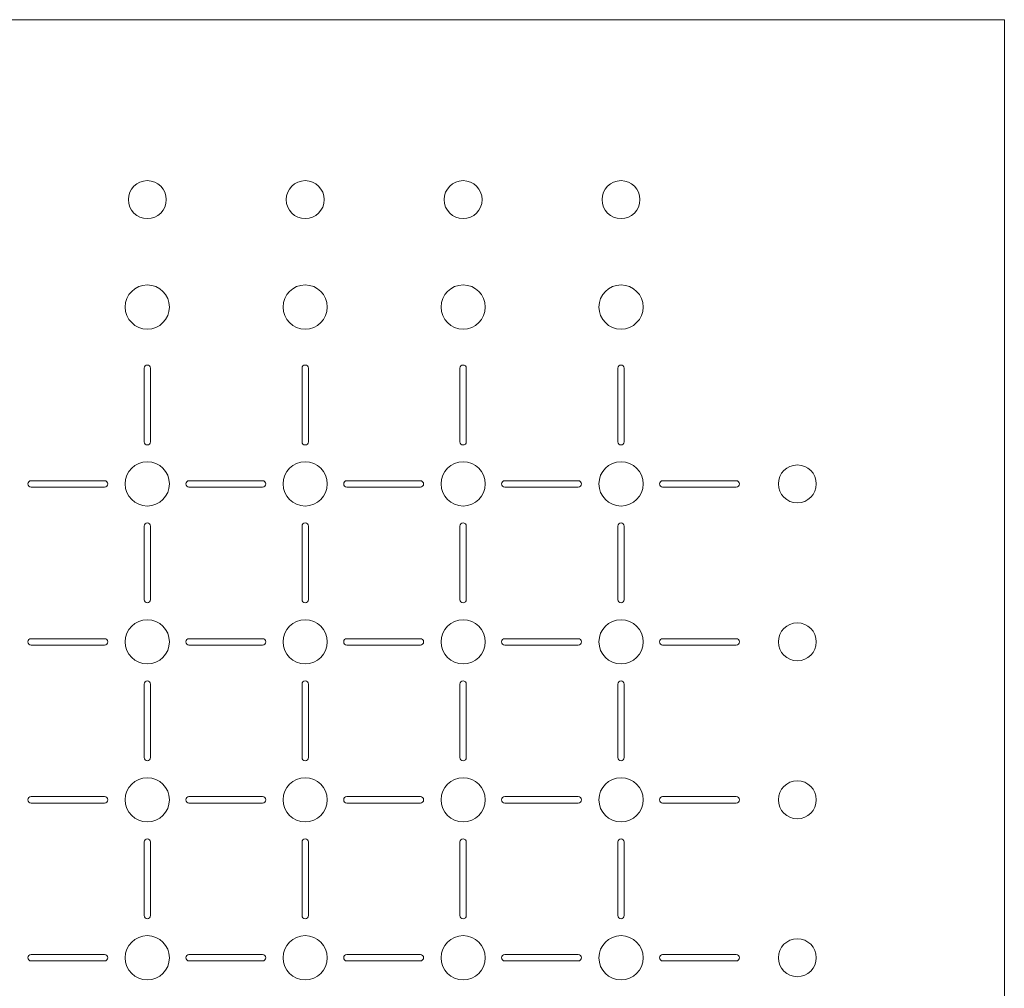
# Model space of a CAD drawing. Header units: millimetres. Extents: x 332 to 629, y -253 to 43.
# Tile 4 of 4: x 473 to 629, y -110 to 43. Entities that reach past the tile are written whole.
import ezdxf

# ---------------------------------------------------------------- set-up
doc = ezdxf.new("R2010")
doc.units = ezdxf.units.MM
doc.header["$MEASUREMENT"] = 0
doc.layers.add('Layer 1', color=7, linetype='Continuous')

msp = doc.modelspace()

# ---------------------------------------------------------------- linework, layer by layer
at = {"layer": 'Layer 1', "lineweight": 0}
msp.add_lwpolyline([(331.57, 43.5), (331.57, -253.5), (628.57, -253.5), (628.57, 43.5), (331.57, 43.5)], dxfattribs=at)
for points, knots in [([(492.88, 18.02), (494.53, 18.02), (495.88, 16.68), (495.88, 15.02), (495.88, 13.36), (494.53, 12.02), (492.88, 12.02), (491.22, 12.02), (489.88, 13.36), (489.88, 15.02), (489.88, 16.68), (491.22, 18.02), (492.88, 18.02)], [0, 0, 0, 0, 1, 1, 1, 2, 2, 2, 3, 3, 3, 4, 4, 4, 4]), ([(517.88, 18.02), (519.53, 18.02), (520.88, 16.68), (520.88, 15.02), (520.88, 13.36), (519.53, 12.02), (517.88, 12.02), (516.22, 12.02), (514.88, 13.36), (514.88, 15.02), (514.88, 16.68), (516.22, 18.02), (517.88, 18.02)], [0, 0, 0, 0, 1, 1, 1, 2, 2, 2, 3, 3, 3, 4, 4, 4, 4]), ([(542.88, 18.02), (544.53, 18.02), (545.88, 16.68), (545.88, 15.02), (545.88, 13.36), (544.53, 12.02), (542.88, 12.02), (541.22, 12.02), (539.88, 13.36), (539.88, 15.02), (539.88, 16.68), (541.22, 18.02), (542.88, 18.02)], [0, 0, 0, 0, 1, 1, 1, 2, 2, 2, 3, 3, 3, 4, 4, 4, 4]), ([(567.88, 18.02), (569.53, 18.02), (570.88, 16.68), (570.88, 15.02), (570.88, 13.36), (569.53, 12.02), (567.88, 12.02), (566.22, 12.02), (564.88, 13.36), (564.88, 15.02), (564.88, 16.68), (566.22, 18.02), (567.88, 18.02)], [0, 0, 0, 0, 1, 1, 1, 2, 2, 2, 3, 3, 3, 4, 4, 4, 4]), ([(492.88, -5.48), (490.94, -5.48), (489.38, -3.91), (489.38, -1.98), (489.38, -0.05), (490.94, 1.52), (492.88, 1.52), (494.81, 1.52), (496.38, -0.05), (496.38, -1.98), (496.38, -3.91), (494.81, -5.48), (492.88, -5.48)], [0, 0, 0, 0, 1, 1, 1, 2, 2, 2, 3, 3, 3, 4, 4, 4, 4]), ([(517.88, -5.48), (515.94, -5.48), (514.38, -3.91), (514.38, -1.98), (514.38, -0.05), (515.94, 1.52), (517.88, 1.52), (519.81, 1.52), (521.38, -0.05), (521.38, -1.98), (521.38, -3.91), (519.81, -5.48), (517.88, -5.48)], [0, 0, 0, 0, 1, 1, 1, 2, 2, 2, 3, 3, 3, 4, 4, 4, 4]), ([(542.88, -5.48), (540.95, -5.48), (539.38, -3.91), (539.38, -1.98), (539.38, -0.05), (540.95, 1.52), (542.88, 1.52), (544.81, 1.52), (546.38, -0.05), (546.38, -1.98), (546.38, -3.91), (544.81, -5.48), (542.88, -5.48)], [0, 0, 0, 0, 1, 1, 1, 2, 2, 2, 3, 3, 3, 4, 4, 4, 4]), ([(567.88, -5.48), (565.94, -5.48), (564.38, -3.91), (564.38, -1.98), (564.38, -0.05), (565.94, 1.52), (567.88, 1.52), (569.81, 1.52), (571.38, -0.05), (571.38, -1.98), (571.38, -3.91), (569.81, -5.48), (567.88, -5.48)], [0, 0, 0, 0, 1, 1, 1, 2, 2, 2, 3, 3, 3, 4, 4, 4, 4]), ([(492.38, -23.31), (492.38, -23.31), (492.38, -11.66), (492.38, -11.66), (492.38, -11.38), (492.6, -11.16), (492.88, -11.16), (493.15, -11.16), (493.38, -11.38), (493.38, -11.66), (493.38, -11.66), (493.38, -23.31), (493.38, -23.31), (493.38, -23.59), (493.15, -23.81), (492.88, -23.81), (492.6, -23.81), (492.38, -23.59), (492.38, -23.31)], [0, 0, 0, 0, 1, 1, 1, 2, 2, 2, 3, 3, 3, 4, 4, 4, 5, 5, 5, 6, 6, 6, 6]), ([(517.38, -23.31), (517.38, -23.31), (517.38, -11.66), (517.38, -11.66), (517.38, -11.38), (517.6, -11.16), (517.88, -11.16), (518.15, -11.16), (518.38, -11.38), (518.38, -11.66), (518.38, -11.66), (518.38, -23.31), (518.38, -23.31), (518.38, -23.59), (518.15, -23.81), (517.88, -23.81), (517.6, -23.81), (517.38, -23.59), (517.38, -23.31)], [0, 0, 0, 0, 1, 1, 1, 2, 2, 2, 3, 3, 3, 4, 4, 4, 5, 5, 5, 6, 6, 6, 6]), ([(542.38, -23.31), (542.38, -23.31), (542.38, -11.66), (542.38, -11.66), (542.38, -11.38), (542.6, -11.16), (542.88, -11.16), (543.15, -11.16), (543.38, -11.38), (543.38, -11.66), (543.38, -11.66), (543.38, -23.31), (543.38, -23.31), (543.38, -23.59), (543.15, -23.81), (542.88, -23.81), (542.6, -23.81), (542.38, -23.59), (542.38, -23.31)], [0, 0, 0, 0, 1, 1, 1, 2, 2, 2, 3, 3, 3, 4, 4, 4, 5, 5, 5, 6, 6, 6, 6]), ([(567.38, -23.31), (567.38, -23.31), (567.38, -11.66), (567.38, -11.66), (567.38, -11.38), (567.6, -11.16), (567.88, -11.16), (568.15, -11.16), (568.38, -11.38), (568.38, -11.66), (568.38, -11.66), (568.38, -23.31), (568.38, -23.31), (568.38, -23.59), (568.15, -23.81), (567.88, -23.81), (567.6, -23.81), (567.38, -23.59), (567.38, -23.31)], [0, 0, 0, 0, 1, 1, 1, 2, 2, 2, 3, 3, 3, 4, 4, 4, 5, 5, 5, 6, 6, 6, 6]), ([(492.88, -33.48), (490.94, -33.48), (489.38, -31.92), (489.38, -29.98), (489.38, -28.05), (490.94, -26.48), (492.88, -26.48), (494.81, -26.48), (496.38, -28.05), (496.38, -29.98), (496.38, -31.92), (494.81, -33.48), (492.88, -33.48)], [0, 0, 0, 0, 1, 1, 1, 2, 2, 2, 3, 3, 3, 4, 4, 4, 4]), ([(517.88, -33.48), (515.94, -33.48), (514.38, -31.92), (514.38, -29.98), (514.38, -28.05), (515.94, -26.48), (517.88, -26.48), (519.81, -26.48), (521.38, -28.05), (521.38, -29.98), (521.38, -31.92), (519.81, -33.48), (517.88, -33.48)], [0, 0, 0, 0, 1, 1, 1, 2, 2, 2, 3, 3, 3, 4, 4, 4, 4]), ([(542.88, -33.48), (540.95, -33.48), (539.38, -31.92), (539.38, -29.98), (539.38, -28.05), (540.95, -26.48), (542.88, -26.48), (544.81, -26.48), (546.38, -28.05), (546.38, -29.98), (546.38, -31.92), (544.81, -33.48), (542.88, -33.48)], [0, 0, 0, 0, 1, 1, 1, 2, 2, 2, 3, 3, 3, 4, 4, 4, 4]), ([(567.88, -33.48), (565.94, -33.48), (564.38, -31.92), (564.38, -29.98), (564.38, -28.05), (565.94, -26.48), (567.88, -26.48), (569.81, -26.48), (571.38, -28.05), (571.38, -29.98), (571.38, -31.92), (569.81, -33.48), (567.88, -33.48)], [0, 0, 0, 0, 1, 1, 1, 2, 2, 2, 3, 3, 3, 4, 4, 4, 4]), ([(595.8, -32.98), (594.14, -32.98), (592.8, -31.64), (592.8, -29.98), (592.8, -28.33), (594.14, -26.98), (595.8, -26.98), (597.45, -26.98), (598.8, -28.33), (598.8, -29.98), (598.8, -31.64), (597.45, -32.98), (595.8, -32.98)], [0, 0, 0, 0, 1, 1, 1, 2, 2, 2, 3, 3, 3, 4, 4, 4, 4]), ([(486.12, -30.48), (486.12, -30.48), (474.47, -30.48), (474.47, -30.48), (474.19, -30.48), (473.97, -30.26), (473.97, -29.98), (473.97, -29.71), (474.19, -29.48), (474.47, -29.48), (474.47, -29.48), (486.12, -29.48), (486.12, -29.48), (486.4, -29.48), (486.62, -29.71), (486.62, -29.98), (486.62, -30.26), (486.4, -30.48), (486.12, -30.48)], [0, 0, 0, 0, 1, 1, 1, 2, 2, 2, 3, 3, 3, 4, 4, 4, 5, 5, 5, 6, 6, 6, 6]), ([(511.12, -30.48), (511.12, -30.48), (499.47, -30.48), (499.47, -30.48), (499.19, -30.48), (498.97, -30.26), (498.97, -29.98), (498.97, -29.71), (499.19, -29.48), (499.47, -29.48), (499.47, -29.48), (511.12, -29.48), (511.12, -29.48), (511.4, -29.48), (511.62, -29.71), (511.62, -29.98), (511.62, -30.26), (511.4, -30.48), (511.12, -30.48)], [0, 0, 0, 0, 1, 1, 1, 2, 2, 2, 3, 3, 3, 4, 4, 4, 5, 5, 5, 6, 6, 6, 6]), ([(536.12, -30.48), (536.12, -30.48), (524.47, -30.48), (524.47, -30.48), (524.19, -30.48), (523.97, -30.26), (523.97, -29.98), (523.97, -29.71), (524.19, -29.48), (524.47, -29.48), (524.47, -29.48), (536.12, -29.48), (536.12, -29.48), (536.4, -29.48), (536.62, -29.71), (536.62, -29.98), (536.62, -30.26), (536.4, -30.48), (536.12, -30.48)], [0, 0, 0, 0, 1, 1, 1, 2, 2, 2, 3, 3, 3, 4, 4, 4, 5, 5, 5, 6, 6, 6, 6]), ([(561.12, -30.48), (561.12, -30.48), (549.47, -30.48), (549.47, -30.48), (549.19, -30.48), (548.97, -30.26), (548.97, -29.98), (548.97, -29.71), (549.19, -29.48), (549.47, -29.48), (549.47, -29.48), (561.12, -29.48), (561.12, -29.48), (561.4, -29.48), (561.62, -29.71), (561.62, -29.98), (561.62, -30.26), (561.4, -30.48), (561.12, -30.48)], [0, 0, 0, 0, 1, 1, 1, 2, 2, 2, 3, 3, 3, 4, 4, 4, 5, 5, 5, 6, 6, 6, 6]), ([(586.12, -30.48), (586.12, -30.48), (574.47, -30.48), (574.47, -30.48), (574.19, -30.48), (573.97, -30.26), (573.97, -29.98), (573.97, -29.71), (574.19, -29.48), (574.47, -29.48), (574.47, -29.48), (586.12, -29.48), (586.12, -29.48), (586.4, -29.48), (586.62, -29.71), (586.62, -29.98), (586.62, -30.26), (586.4, -30.48), (586.12, -30.48)], [0, 0, 0, 0, 1, 1, 1, 2, 2, 2, 3, 3, 3, 4, 4, 4, 5, 5, 5, 6, 6, 6, 6]), ([(492.38, -48.31), (492.38, -48.31), (492.38, -36.66), (492.38, -36.66), (492.38, -36.38), (492.6, -36.16), (492.88, -36.16), (493.15, -36.16), (493.38, -36.38), (493.38, -36.66), (493.38, -36.66), (493.38, -48.31), (493.38, -48.31), (493.38, -48.59), (493.15, -48.81), (492.88, -48.81), (492.6, -48.81), (492.38, -48.59), (492.38, -48.31)], [0, 0, 0, 0, 1, 1, 1, 2, 2, 2, 3, 3, 3, 4, 4, 4, 5, 5, 5, 6, 6, 6, 6]), ([(517.38, -48.31), (517.38, -48.31), (517.38, -36.66), (517.38, -36.66), (517.38, -36.38), (517.6, -36.16), (517.88, -36.16), (518.15, -36.16), (518.38, -36.38), (518.38, -36.66), (518.38, -36.66), (518.38, -48.31), (518.38, -48.31), (518.38, -48.59), (518.15, -48.81), (517.88, -48.81), (517.6, -48.81), (517.38, -48.59), (517.38, -48.31)], [0, 0, 0, 0, 1, 1, 1, 2, 2, 2, 3, 3, 3, 4, 4, 4, 5, 5, 5, 6, 6, 6, 6]), ([(542.38, -48.31), (542.38, -48.31), (542.38, -36.66), (542.38, -36.66), (542.38, -36.38), (542.6, -36.16), (542.88, -36.16), (543.15, -36.16), (543.38, -36.38), (543.38, -36.66), (543.38, -36.66), (543.38, -48.31), (543.38, -48.31), (543.38, -48.59), (543.15, -48.81), (542.88, -48.81), (542.6, -48.81), (542.38, -48.59), (542.38, -48.31)], [0, 0, 0, 0, 1, 1, 1, 2, 2, 2, 3, 3, 3, 4, 4, 4, 5, 5, 5, 6, 6, 6, 6]), ([(567.38, -48.31), (567.38, -48.31), (567.38, -36.66), (567.38, -36.66), (567.38, -36.38), (567.6, -36.16), (567.88, -36.16), (568.15, -36.16), (568.38, -36.38), (568.38, -36.66), (568.38, -36.66), (568.38, -48.31), (568.38, -48.31), (568.38, -48.59), (568.15, -48.81), (567.88, -48.81), (567.6, -48.81), (567.38, -48.59), (567.38, -48.31)], [0, 0, 0, 0, 1, 1, 1, 2, 2, 2, 3, 3, 3, 4, 4, 4, 5, 5, 5, 6, 6, 6, 6]), ([(492.88, -58.48), (490.94, -58.48), (489.38, -56.92), (489.38, -54.98), (489.38, -53.05), (490.94, -51.48), (492.88, -51.48), (494.81, -51.48), (496.38, -53.05), (496.38, -54.98), (496.38, -56.92), (494.81, -58.48), (492.88, -58.48)], [0, 0, 0, 0, 1, 1, 1, 2, 2, 2, 3, 3, 3, 4, 4, 4, 4]), ([(517.88, -58.48), (515.94, -58.48), (514.38, -56.92), (514.38, -54.98), (514.38, -53.05), (515.94, -51.48), (517.88, -51.48), (519.81, -51.48), (521.38, -53.05), (521.38, -54.98), (521.38, -56.92), (519.81, -58.48), (517.88, -58.48)], [0, 0, 0, 0, 1, 1, 1, 2, 2, 2, 3, 3, 3, 4, 4, 4, 4]), ([(542.88, -58.48), (540.95, -58.48), (539.38, -56.92), (539.38, -54.98), (539.38, -53.05), (540.95, -51.48), (542.88, -51.48), (544.81, -51.48), (546.38, -53.05), (546.38, -54.98), (546.38, -56.92), (544.81, -58.48), (542.88, -58.48)], [0, 0, 0, 0, 1, 1, 1, 2, 2, 2, 3, 3, 3, 4, 4, 4, 4]), ([(567.88, -58.48), (565.94, -58.48), (564.38, -56.92), (564.38, -54.98), (564.38, -53.05), (565.94, -51.48), (567.88, -51.48), (569.81, -51.48), (571.38, -53.05), (571.38, -54.98), (571.38, -56.92), (569.81, -58.48), (567.88, -58.48)], [0, 0, 0, 0, 1, 1, 1, 2, 2, 2, 3, 3, 3, 4, 4, 4, 4]), ([(595.8, -57.98), (594.14, -57.98), (592.8, -56.64), (592.8, -54.98), (592.8, -53.33), (594.14, -51.98), (595.8, -51.98), (597.45, -51.98), (598.8, -53.33), (598.8, -54.98), (598.8, -56.64), (597.45, -57.98), (595.8, -57.98)], [0, 0, 0, 0, 1, 1, 1, 2, 2, 2, 3, 3, 3, 4, 4, 4, 4]), ([(486.12, -55.48), (486.12, -55.48), (474.47, -55.48), (474.47, -55.48), (474.19, -55.48), (473.97, -55.26), (473.97, -54.98), (473.97, -54.71), (474.19, -54.48), (474.47, -54.48), (474.47, -54.48), (486.12, -54.48), (486.12, -54.48), (486.4, -54.48), (486.62, -54.71), (486.62, -54.98), (486.62, -55.26), (486.4, -55.48), (486.12, -55.48)], [0, 0, 0, 0, 1, 1, 1, 2, 2, 2, 3, 3, 3, 4, 4, 4, 5, 5, 5, 6, 6, 6, 6]), ([(511.12, -55.48), (511.12, -55.48), (499.47, -55.48), (499.47, -55.48), (499.19, -55.48), (498.97, -55.26), (498.97, -54.98), (498.97, -54.71), (499.19, -54.48), (499.47, -54.48), (499.47, -54.48), (511.12, -54.48), (511.12, -54.48), (511.4, -54.48), (511.62, -54.71), (511.62, -54.98), (511.62, -55.26), (511.4, -55.48), (511.12, -55.48)], [0, 0, 0, 0, 1, 1, 1, 2, 2, 2, 3, 3, 3, 4, 4, 4, 5, 5, 5, 6, 6, 6, 6]), ([(536.12, -55.48), (536.12, -55.48), (524.47, -55.48), (524.47, -55.48), (524.19, -55.48), (523.97, -55.26), (523.97, -54.98), (523.97, -54.71), (524.19, -54.48), (524.47, -54.48), (524.47, -54.48), (536.12, -54.48), (536.12, -54.48), (536.4, -54.48), (536.62, -54.71), (536.62, -54.98), (536.62, -55.26), (536.4, -55.48), (536.12, -55.48)], [0, 0, 0, 0, 1, 1, 1, 2, 2, 2, 3, 3, 3, 4, 4, 4, 5, 5, 5, 6, 6, 6, 6]), ([(561.12, -55.48), (561.12, -55.48), (549.47, -55.48), (549.47, -55.48), (549.19, -55.48), (548.97, -55.26), (548.97, -54.98), (548.97, -54.71), (549.19, -54.48), (549.47, -54.48), (549.47, -54.48), (561.12, -54.48), (561.12, -54.48), (561.4, -54.48), (561.62, -54.71), (561.62, -54.98), (561.62, -55.26), (561.4, -55.48), (561.12, -55.48)], [0, 0, 0, 0, 1, 1, 1, 2, 2, 2, 3, 3, 3, 4, 4, 4, 5, 5, 5, 6, 6, 6, 6]), ([(586.12, -55.48), (586.12, -55.48), (574.47, -55.48), (574.47, -55.48), (574.19, -55.48), (573.97, -55.26), (573.97, -54.98), (573.97, -54.71), (574.19, -54.48), (574.47, -54.48), (574.47, -54.48), (586.12, -54.48), (586.12, -54.48), (586.4, -54.48), (586.62, -54.71), (586.62, -54.98), (586.62, -55.26), (586.4, -55.48), (586.12, -55.48)], [0, 0, 0, 0, 1, 1, 1, 2, 2, 2, 3, 3, 3, 4, 4, 4, 5, 5, 5, 6, 6, 6, 6]), ([(492.38, -73.31), (492.38, -73.31), (492.38, -61.66), (492.38, -61.66), (492.38, -61.38), (492.6, -61.16), (492.88, -61.16), (493.15, -61.16), (493.38, -61.38), (493.38, -61.66), (493.38, -61.66), (493.38, -73.31), (493.38, -73.31), (493.38, -73.59), (493.15, -73.81), (492.88, -73.81), (492.6, -73.81), (492.38, -73.59), (492.38, -73.31)], [0, 0, 0, 0, 1, 1, 1, 2, 2, 2, 3, 3, 3, 4, 4, 4, 5, 5, 5, 6, 6, 6, 6]), ([(517.38, -73.31), (517.38, -73.31), (517.38, -61.66), (517.38, -61.66), (517.38, -61.38), (517.6, -61.16), (517.88, -61.16), (518.15, -61.16), (518.38, -61.38), (518.38, -61.66), (518.38, -61.66), (518.38, -73.31), (518.38, -73.31), (518.38, -73.59), (518.15, -73.81), (517.88, -73.81), (517.6, -73.81), (517.38, -73.59), (517.38, -73.31)], [0, 0, 0, 0, 1, 1, 1, 2, 2, 2, 3, 3, 3, 4, 4, 4, 5, 5, 5, 6, 6, 6, 6]), ([(542.38, -73.31), (542.38, -73.31), (542.38, -61.66), (542.38, -61.66), (542.38, -61.38), (542.6, -61.16), (542.88, -61.16), (543.15, -61.16), (543.38, -61.38), (543.38, -61.66), (543.38, -61.66), (543.38, -73.31), (543.38, -73.31), (543.38, -73.59), (543.15, -73.81), (542.88, -73.81), (542.6, -73.81), (542.38, -73.59), (542.38, -73.31)], [0, 0, 0, 0, 1, 1, 1, 2, 2, 2, 3, 3, 3, 4, 4, 4, 5, 5, 5, 6, 6, 6, 6]), ([(567.38, -73.31), (567.38, -73.31), (567.38, -61.66), (567.38, -61.66), (567.38, -61.38), (567.6, -61.16), (567.88, -61.16), (568.15, -61.16), (568.38, -61.38), (568.38, -61.66), (568.38, -61.66), (568.38, -73.31), (568.38, -73.31), (568.38, -73.59), (568.15, -73.81), (567.88, -73.81), (567.6, -73.81), (567.38, -73.59), (567.38, -73.31)], [0, 0, 0, 0, 1, 1, 1, 2, 2, 2, 3, 3, 3, 4, 4, 4, 5, 5, 5, 6, 6, 6, 6]), ([(492.88, -83.48), (490.94, -83.48), (489.38, -81.92), (489.38, -79.98), (489.38, -78.05), (490.94, -76.48), (492.88, -76.48), (494.81, -76.48), (496.38, -78.05), (496.38, -79.98), (496.38, -81.92), (494.81, -83.48), (492.88, -83.48)], [0, 0, 0, 0, 1, 1, 1, 2, 2, 2, 3, 3, 3, 4, 4, 4, 4]), ([(517.88, -83.48), (515.94, -83.48), (514.38, -81.92), (514.38, -79.98), (514.38, -78.05), (515.94, -76.48), (517.88, -76.48), (519.81, -76.48), (521.38, -78.05), (521.38, -79.98), (521.38, -81.92), (519.81, -83.48), (517.88, -83.48)], [0, 0, 0, 0, 1, 1, 1, 2, 2, 2, 3, 3, 3, 4, 4, 4, 4]), ([(542.88, -83.48), (540.95, -83.48), (539.38, -81.92), (539.38, -79.98), (539.38, -78.05), (540.95, -76.48), (542.88, -76.48), (544.81, -76.48), (546.38, -78.05), (546.38, -79.98), (546.38, -81.92), (544.81, -83.48), (542.88, -83.48)], [0, 0, 0, 0, 1, 1, 1, 2, 2, 2, 3, 3, 3, 4, 4, 4, 4]), ([(567.88, -83.48), (565.94, -83.48), (564.38, -81.92), (564.38, -79.98), (564.38, -78.05), (565.94, -76.48), (567.88, -76.48), (569.81, -76.48), (571.38, -78.05), (571.38, -79.98), (571.38, -81.92), (569.81, -83.48), (567.88, -83.48)], [0, 0, 0, 0, 1, 1, 1, 2, 2, 2, 3, 3, 3, 4, 4, 4, 4]), ([(595.8, -82.98), (594.14, -82.98), (592.8, -81.64), (592.8, -79.98), (592.8, -78.33), (594.14, -76.98), (595.8, -76.98), (597.45, -76.98), (598.8, -78.33), (598.8, -79.98), (598.8, -81.64), (597.45, -82.98), (595.8, -82.98)], [0, 0, 0, 0, 1, 1, 1, 2, 2, 2, 3, 3, 3, 4, 4, 4, 4]), ([(486.12, -80.49), (486.12, -80.49), (474.47, -80.49), (474.47, -80.49), (474.19, -80.49), (473.97, -80.26), (473.97, -79.98), (473.97, -79.71), (474.19, -79.48), (474.47, -79.48), (474.47, -79.48), (486.12, -79.48), (486.12, -79.48), (486.4, -79.48), (486.62, -79.71), (486.62, -79.98), (486.62, -80.26), (486.4, -80.49), (486.12, -80.49)], [0, 0, 0, 0, 1, 1, 1, 2, 2, 2, 3, 3, 3, 4, 4, 4, 5, 5, 5, 6, 6, 6, 6]), ([(511.12, -80.49), (511.12, -80.49), (499.47, -80.49), (499.47, -80.49), (499.19, -80.49), (498.97, -80.26), (498.97, -79.98), (498.97, -79.71), (499.19, -79.48), (499.47, -79.48), (499.47, -79.48), (511.12, -79.48), (511.12, -79.48), (511.4, -79.48), (511.62, -79.71), (511.62, -79.98), (511.62, -80.26), (511.4, -80.49), (511.12, -80.49)], [0, 0, 0, 0, 1, 1, 1, 2, 2, 2, 3, 3, 3, 4, 4, 4, 5, 5, 5, 6, 6, 6, 6]), ([(536.12, -80.49), (536.12, -80.49), (524.47, -80.49), (524.47, -80.49), (524.19, -80.49), (523.97, -80.26), (523.97, -79.98), (523.97, -79.71), (524.19, -79.48), (524.47, -79.48), (524.47, -79.48), (536.12, -79.48), (536.12, -79.48), (536.4, -79.48), (536.62, -79.71), (536.62, -79.98), (536.62, -80.26), (536.4, -80.49), (536.12, -80.49)], [0, 0, 0, 0, 1, 1, 1, 2, 2, 2, 3, 3, 3, 4, 4, 4, 5, 5, 5, 6, 6, 6, 6]), ([(561.12, -80.49), (561.12, -80.49), (549.47, -80.49), (549.47, -80.49), (549.19, -80.49), (548.97, -80.26), (548.97, -79.98), (548.97, -79.71), (549.19, -79.48), (549.47, -79.48), (549.47, -79.48), (561.12, -79.48), (561.12, -79.48), (561.4, -79.48), (561.62, -79.71), (561.62, -79.98), (561.62, -80.26), (561.4, -80.49), (561.12, -80.49)], [0, 0, 0, 0, 1, 1, 1, 2, 2, 2, 3, 3, 3, 4, 4, 4, 5, 5, 5, 6, 6, 6, 6]), ([(586.12, -80.49), (586.12, -80.49), (574.47, -80.49), (574.47, -80.49), (574.19, -80.49), (573.97, -80.26), (573.97, -79.98), (573.97, -79.71), (574.19, -79.48), (574.47, -79.48), (574.47, -79.48), (586.12, -79.48), (586.12, -79.48), (586.4, -79.48), (586.62, -79.71), (586.62, -79.98), (586.62, -80.26), (586.4, -80.49), (586.12, -80.49)], [0, 0, 0, 0, 1, 1, 1, 2, 2, 2, 3, 3, 3, 4, 4, 4, 5, 5, 5, 6, 6, 6, 6]), ([(492.38, -98.31), (492.38, -98.31), (492.38, -86.66), (492.38, -86.66), (492.38, -86.38), (492.6, -86.16), (492.88, -86.16), (493.15, -86.16), (493.38, -86.38), (493.38, -86.66), (493.38, -86.66), (493.38, -98.31), (493.38, -98.31), (493.38, -98.59), (493.15, -98.81), (492.88, -98.81), (492.6, -98.81), (492.38, -98.59), (492.38, -98.31)], [0, 0, 0, 0, 1, 1, 1, 2, 2, 2, 3, 3, 3, 4, 4, 4, 5, 5, 5, 6, 6, 6, 6]), ([(517.38, -98.31), (517.38, -98.31), (517.38, -86.66), (517.38, -86.66), (517.38, -86.38), (517.6, -86.16), (517.88, -86.16), (518.15, -86.16), (518.38, -86.38), (518.38, -86.66), (518.38, -86.66), (518.38, -98.31), (518.38, -98.31), (518.38, -98.59), (518.15, -98.81), (517.88, -98.81), (517.6, -98.81), (517.38, -98.59), (517.38, -98.31)], [0, 0, 0, 0, 1, 1, 1, 2, 2, 2, 3, 3, 3, 4, 4, 4, 5, 5, 5, 6, 6, 6, 6]), ([(542.38, -98.31), (542.38, -98.31), (542.38, -86.66), (542.38, -86.66), (542.38, -86.38), (542.6, -86.16), (542.88, -86.16), (543.15, -86.16), (543.38, -86.38), (543.38, -86.66), (543.38, -86.66), (543.38, -98.31), (543.38, -98.31), (543.38, -98.59), (543.15, -98.81), (542.88, -98.81), (542.6, -98.81), (542.38, -98.59), (542.38, -98.31)], [0, 0, 0, 0, 1, 1, 1, 2, 2, 2, 3, 3, 3, 4, 4, 4, 5, 5, 5, 6, 6, 6, 6]), ([(567.38, -98.31), (567.38, -98.31), (567.38, -86.66), (567.38, -86.66), (567.38, -86.38), (567.6, -86.16), (567.88, -86.16), (568.15, -86.16), (568.38, -86.38), (568.38, -86.66), (568.38, -86.66), (568.38, -98.31), (568.38, -98.31), (568.38, -98.59), (568.15, -98.81), (567.88, -98.81), (567.6, -98.81), (567.38, -98.59), (567.38, -98.31)], [0, 0, 0, 0, 1, 1, 1, 2, 2, 2, 3, 3, 3, 4, 4, 4, 5, 5, 5, 6, 6, 6, 6]), ([(492.88, -108.48), (490.94, -108.48), (489.38, -106.92), (489.38, -104.98), (489.38, -103.05), (490.94, -101.48), (492.88, -101.48), (494.81, -101.48), (496.38, -103.05), (496.38, -104.98), (496.38, -106.92), (494.81, -108.48), (492.88, -108.48)], [0, 0, 0, 0, 1, 1, 1, 2, 2, 2, 3, 3, 3, 4, 4, 4, 4]), ([(517.88, -108.48), (515.94, -108.48), (514.38, -106.92), (514.38, -104.98), (514.38, -103.05), (515.94, -101.48), (517.88, -101.48), (519.81, -101.48), (521.38, -103.05), (521.38, -104.98), (521.38, -106.92), (519.81, -108.48), (517.88, -108.48)], [0, 0, 0, 0, 1, 1, 1, 2, 2, 2, 3, 3, 3, 4, 4, 4, 4]), ([(542.88, -108.48), (540.95, -108.48), (539.38, -106.92), (539.38, -104.98), (539.38, -103.05), (540.95, -101.48), (542.88, -101.48), (544.81, -101.48), (546.38, -103.05), (546.38, -104.98), (546.38, -106.92), (544.81, -108.48), (542.88, -108.48)], [0, 0, 0, 0, 1, 1, 1, 2, 2, 2, 3, 3, 3, 4, 4, 4, 4]), ([(567.88, -108.48), (565.94, -108.48), (564.38, -106.92), (564.38, -104.98), (564.38, -103.05), (565.94, -101.48), (567.88, -101.48), (569.81, -101.48), (571.38, -103.05), (571.38, -104.98), (571.38, -106.92), (569.81, -108.48), (567.88, -108.48)], [0, 0, 0, 0, 1, 1, 1, 2, 2, 2, 3, 3, 3, 4, 4, 4, 4]), ([(595.8, -107.98), (594.14, -107.98), (592.8, -106.64), (592.8, -104.98), (592.8, -103.33), (594.14, -101.98), (595.8, -101.98), (597.45, -101.98), (598.8, -103.33), (598.8, -104.98), (598.8, -106.64), (597.45, -107.98), (595.8, -107.98)], [0, 0, 0, 0, 1, 1, 1, 2, 2, 2, 3, 3, 3, 4, 4, 4, 4]), ([(486.12, -105.49), (486.12, -105.49), (474.47, -105.49), (474.47, -105.49), (474.19, -105.49), (473.97, -105.26), (473.97, -104.98), (473.97, -104.71), (474.19, -104.48), (474.47, -104.48), (474.47, -104.48), (486.12, -104.48), (486.12, -104.48), (486.4, -104.48), (486.62, -104.71), (486.62, -104.98), (486.62, -105.26), (486.4, -105.49), (486.12, -105.49)], [0, 0, 0, 0, 1, 1, 1, 2, 2, 2, 3, 3, 3, 4, 4, 4, 5, 5, 5, 6, 6, 6, 6]), ([(511.12, -105.49), (511.12, -105.49), (499.47, -105.49), (499.47, -105.49), (499.19, -105.49), (498.97, -105.26), (498.97, -104.98), (498.97, -104.71), (499.19, -104.48), (499.47, -104.48), (499.47, -104.48), (511.12, -104.48), (511.12, -104.48), (511.4, -104.48), (511.62, -104.71), (511.62, -104.98), (511.62, -105.26), (511.4, -105.49), (511.12, -105.49)], [0, 0, 0, 0, 1, 1, 1, 2, 2, 2, 3, 3, 3, 4, 4, 4, 5, 5, 5, 6, 6, 6, 6]), ([(536.12, -105.49), (536.12, -105.49), (524.47, -105.49), (524.47, -105.49), (524.19, -105.49), (523.97, -105.26), (523.97, -104.98), (523.97, -104.71), (524.19, -104.48), (524.47, -104.48), (524.47, -104.48), (536.12, -104.48), (536.12, -104.48), (536.4, -104.48), (536.62, -104.71), (536.62, -104.98), (536.62, -105.26), (536.4, -105.49), (536.12, -105.49)], [0, 0, 0, 0, 1, 1, 1, 2, 2, 2, 3, 3, 3, 4, 4, 4, 5, 5, 5, 6, 6, 6, 6]), ([(561.12, -105.49), (561.12, -105.49), (549.47, -105.49), (549.47, -105.49), (549.19, -105.49), (548.97, -105.26), (548.97, -104.98), (548.97, -104.71), (549.19, -104.48), (549.47, -104.48), (549.47, -104.48), (561.12, -104.48), (561.12, -104.48), (561.4, -104.48), (561.62, -104.71), (561.62, -104.98), (561.62, -105.26), (561.4, -105.49), (561.12, -105.49)], [0, 0, 0, 0, 1, 1, 1, 2, 2, 2, 3, 3, 3, 4, 4, 4, 5, 5, 5, 6, 6, 6, 6]), ([(586.12, -105.49), (586.12, -105.49), (574.47, -105.49), (574.47, -105.49), (574.19, -105.49), (573.97, -105.26), (573.97, -104.98), (573.97, -104.71), (574.19, -104.48), (574.47, -104.48), (574.47, -104.48), (586.12, -104.48), (586.12, -104.48), (586.4, -104.48), (586.62, -104.71), (586.62, -104.98), (586.62, -105.26), (586.4, -105.49), (586.12, -105.49)], [0, 0, 0, 0, 1, 1, 1, 2, 2, 2, 3, 3, 3, 4, 4, 4, 5, 5, 5, 6, 6, 6, 6])]:
    msp.add_open_spline(points, degree=3, knots=knots, dxfattribs=at)

doc.saveas('drawing.dxf')
